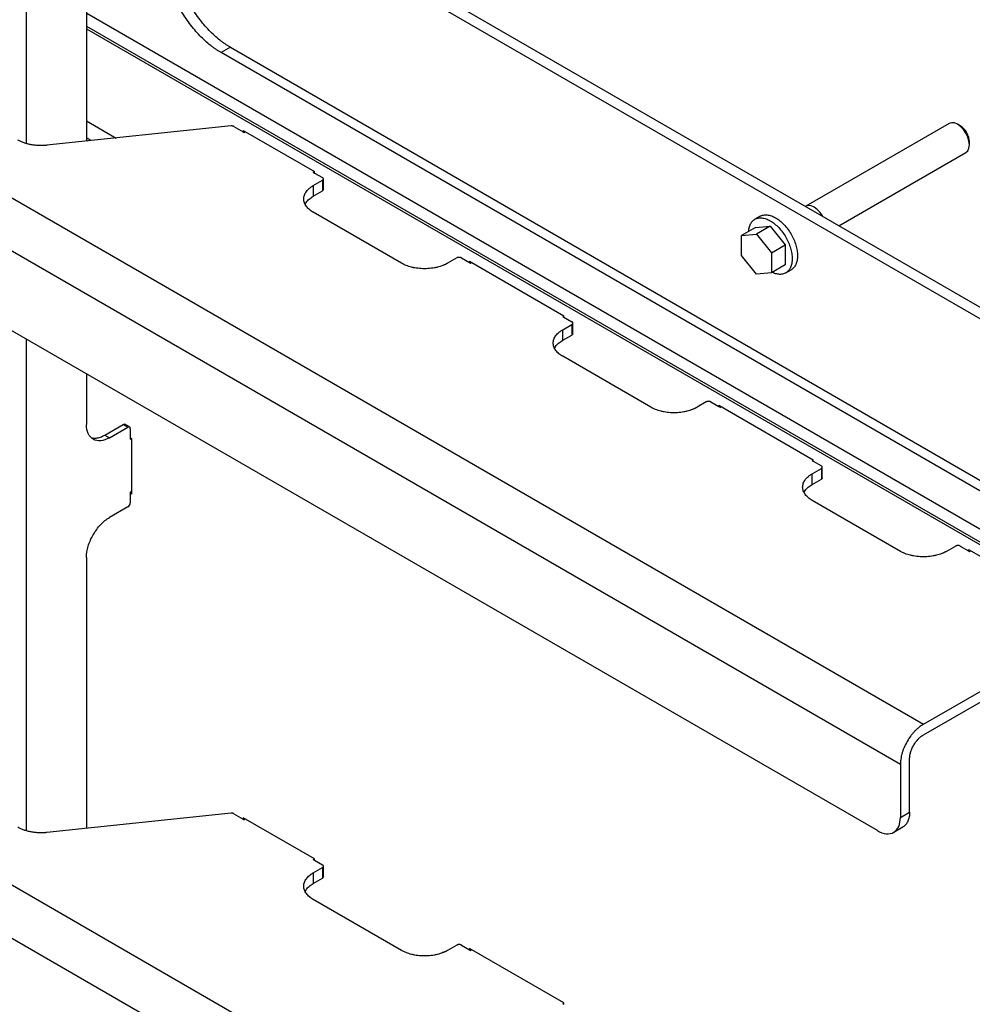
# Model space of a CAD drawing. Header units: millimetres. Extents: x -3787 to 418, y -511 to 3927.
# Tile 79 of 87: x -38 to 255, y 2673 to 2975. Entities that reach past the tile are written whole.
import ezdxf

# ---------------------------------------------------------------- set-up
doc = ezdxf.new("R2010")
doc.units = ezdxf.units.MM

msp = doc.modelspace()

# ---------------------------------------------------------------- linework, layer by layer
at = {"color": 7, "linetype": 'Continuous', "lineweight": 25}
for p, q in [((-409.39, 3133.9), (239.73, 2759.17)), ((-416.46, 3121.65), (232.66, 2746.92)), ((225.59, 2726.51), (-409.39, 3093.08)), ((282.87, 2872.25), (-33.71, 3055.01)), ((-33.71, 3051.58), (282.87, 2868.82)), ((-17.3, 2980.22), (-17.3, 2938.15)), ((-17.21, 2977.41), (282.87, 2804.18)), ((-17.3, 2972.66), (282.87, 2799.37)), ((26.89, 2966.95), (24.07, 2965.32)), ((282.87, 2815.91), (24.07, 2965.32)), ((26.89, 2966.95), (282.87, 2819.18)), ((-17.3, 2944.4), (-8.14, 2939.11)), ((27.09, 2942.81), (-29.47, 2936.87)), ((27.97, 2942.65), (30.79, 2941.02)), ((30.79, 2941.43), (52.71, 2928.78)), ((30.79, 2941.43), (30.79, 2941.02)), ((30.79, 2941.02), (31.14, 2940.82)), ((31.14, 2940.82), (31.49, 2941.03)), ((247.62, 2943.57), (203.59, 2918.15)), ((251.05, 2942.83), (250.2, 2943.32)), ((-17.3, 2938.44), (-16.87, 2938.2)), ((253.84, 2937.01), (253.84, 2937.99)), ((213.77, 2912.14), (252.77, 2934.65)), ((52.35, 2928.58), (52.7, 2928.78)), ((52.35, 2928.58), (52.71, 2928.37)), ((52.71, 2928.37), (52.71, 2928.78)), ((52.35, 2924.49), (55.18, 2926.13)), ((52.71, 2928.37), (55.18, 2926.94)), ((55.18, 2926.13), (55.18, 2922.86)), ((55.47, 2923.27), (55.47, 2926.54)), ((-409.39, 2922.96), (239.73, 2548.23)), ((52.35, 2924.49), (52.35, 2921.23)), ((52.35, 2921.23), (55.18, 2922.86)), ((79.46, 2900.68), (52.35, 2916.33)), ((189.59, 2915.09), (187.96, 2914.15)), ((-416.46, 2910.72), (232.66, 2535.98)), ((188.11, 2911.65), (183.87, 2909.2)), ((188.11, 2911.65), (192.71, 2912.06)), ((192.71, 2912.06), (188.47, 2909.61)), ((192.71, 2912.06), (197.31, 2906.34)), ((183.87, 2909.2), (188.47, 2909.61)), ((183.87, 2903.07), (183.87, 2909.2)), ((188.47, 2909.61), (193.06, 2903.89)), ((193.06, 2903.89), (197.31, 2906.34)), ((197.31, 2906.34), (197.31, 2900.21)), ((96.43, 2902.31), (93.6, 2900.68)), ((97.84, 2902.31), (100.32, 2900.88)), ((188.47, 2897.35), (183.87, 2903.07)), ((193.06, 2903.89), (193.06, 2897.76)), ((100.32, 2901.29), (129.31, 2884.55)), ((100.32, 2901.29), (100.32, 2900.88)), ((100.32, 2900.88), (100.67, 2900.68)), ((100.67, 2900.68), (101.02, 2900.89)), ((197.31, 2900.21), (193.06, 2897.76)), ((197.46, 2897.7), (199.09, 2898.64)), ((193.06, 2897.76), (188.47, 2897.35)), ((128.95, 2884.35), (129.31, 2884.56)), ((128.95, 2884.35), (129.31, 2884.15)), ((129.31, 2884.15), (129.31, 2884.55)), ((129.31, 2884.15), (131.78, 2882.72)), ((128.95, 2880.27), (131.78, 2881.9)), ((128.95, 2877.01), (128.95, 2880.27)), ((131.78, 2881.9), (131.78, 2878.64)), ((132.07, 2879.05), (132.07, 2882.31)), ((128.95, 2877.01), (131.78, 2878.64)), ((156.06, 2856.46), (128.95, 2872.11)), ((-17.3, 2866.73), (-17.3, 2851.2)), ((173.03, 2858.09), (170.2, 2856.46)), ((174.44, 2858.09), (176.92, 2856.66)), ((176.92, 2857.07), (205.91, 2840.33)), ((176.92, 2857.07), (176.92, 2856.66)), ((176.92, 2856.66), (177.27, 2856.46)), ((177.27, 2856.46), (177.63, 2856.66)), ((-11.64, 2847.94), (-5.99, 2851.2)), ((-10.23, 2847.12), (-4.57, 2850.39)), ((-5.99, 2851.2), (-4.57, 2850.39)), ((-4.07, 2850.44), (-5.49, 2851.25)), ((-3.87, 2849.98), (-3.87, 2847.12)), ((-11.64, 2847.94), (-10.23, 2847.12)), ((-3.87, 2847.12), (-3.51, 2846.92)), ((-3.87, 2847.12), (-3.87, 2846.71)), ((-3.87, 2846.71), (-3.51, 2846.92)), ((-3.51, 2846.92), (-3.51, 2829.77)), ((205.56, 2840.13), (205.91, 2840.34)), ((205.56, 2840.13), (205.91, 2839.93)), ((205.91, 2839.93), (205.91, 2840.33)), ((205.91, 2839.93), (208.38, 2838.5)), ((208.68, 2834.82), (208.68, 2838.09)), ((205.56, 2836.05), (208.38, 2837.68)), ((205.56, 2832.78), (205.56, 2836.05)), ((208.38, 2837.68), (208.38, 2834.42)), ((205.56, 2832.78), (208.38, 2834.42)), ((-3.51, 2830.59), (-3.87, 2830.38)), ((-3.87, 2830.38), (-3.87, 2829.97)), ((-3.87, 2829.97), (-3.87, 2827.12)), ((-3.51, 2829.77), (-3.87, 2829.97)), ((-4.57, 2825.89), (-10.23, 2822.62)), ((232.66, 2812.24), (205.56, 2827.89)), ((249.63, 2813.87), (246.8, 2812.24)), ((251.05, 2813.87), (253.52, 2812.44)), ((253.52, 2812.85), (280.04, 2797.54)), ((253.52, 2812.85), (253.52, 2812.44)), ((253.52, 2812.44), (253.87, 2812.24)), ((253.87, 2812.24), (254.23, 2812.44)), ((-17.3, 2810.38), (-17.3, 2727.21)), ((239.73, 2759.17), (282.87, 2784.07)), ((239.73, 2755.9), (282.87, 2780.81)), ((235.49, 2732.23), (235.49, 2748.56)), ((232.66, 2746.92), (232.66, 2730.59)), ((232.66, 2730.59), (235.49, 2732.23)), ((27.09, 2731.87), (-29.47, 2725.93)), ((27.97, 2731.71), (30.79, 2730.08)), ((52.71, 2717.84), (30.79, 2730.49)), ((30.79, 2730.49), (30.79, 2730.08)), ((30.79, 2730.08), (31.14, 2729.88)), ((31.49, 2730.09), (31.14, 2729.88)), ((230.59, 2726.01), (233.42, 2727.65)), ((52.35, 2717.64), (52.69, 2717.84)), ((52.35, 2717.64), (52.71, 2717.43)), ((52.71, 2717.43), (52.71, 2717.84)), ((52.71, 2717.43), (55.18, 2716)), ((52.35, 2713.55), (55.18, 2715.19)), ((55.18, 2715.19), (55.18, 2711.92)), ((55.47, 2712.33), (55.47, 2715.6)), ((52.35, 2713.55), (52.35, 2710.29)), ((52.35, 2710.29), (55.18, 2711.92)), ((79.46, 2689.74), (52.35, 2705.39)), ((96.43, 2691.37), (93.6, 2689.74)), ((97.84, 2691.37), (100.32, 2689.94)), ((129.31, 2673.62), (100.32, 2690.35)), ((100.32, 2690.35), (100.32, 2689.94)), ((100.32, 2689.94), (100.67, 2689.74)), ((101.02, 2689.95), (100.67, 2689.74)), ((128.95, 2673.41), (129.3, 2673.61)), ((128.95, 2673.41), (129.31, 2673.21)), ((129.31, 2673.21), (129.31, 2673.62))]:
    msp.add_line(p, q, dxfattribs=at)
at = {"color": 8, "linetype": 'Continuous', "lineweight": 25}
for p, q in [((-35.69, 2937.42), (-35.69, 3002.27)), ((-17.3, 2973.49), (282.87, 2800.21)), ((-15.88, 2938.3), (-17.3, 2939.12)), ((-35.69, 2726.48), (-35.69, 2877.34))]:
    msp.add_line(p, q, dxfattribs=at)
at = {"color": 7, "linetype": 'Continuous', "lineweight": 25, "flags": 128}
for points in [[(252.77, 2934.65), (252.77, 2934.65), (253.35, 2935.19), (253.72, 2936), (253.84, 2937.01), (253.72, 2938.17), (253.35, 2939.4), (252.77, 2940.6), (252.02, 2941.71), (251.14, 2942.63), (250.2, 2943.32), (249.26, 2943.72), (248.38, 2943.81), (247.62, 2943.57)], [(208.81, 2915.05), (208.74, 2915.18), (207.98, 2916.28), (207.1, 2917.21), (206.16, 2917.9), (205.22, 2918.3), (204.34, 2918.39), (203.59, 2918.15)]]:
    msp.add_lwpolyline(points, dxfattribs=at)
at = {"color": 7, "linetype": 'Continuous', "lineweight": 25}
for points, knots in [([(24.07, 2965.32), (23.95, 2965.39), (23.71, 2965.53), (23.35, 2965.75), (22.99, 2965.98), (22.63, 2966.21), (22.27, 2966.46), (21.91, 2966.71), (21.56, 2966.97), (21.2, 2967.24), (20.4, 2967.86), (19.17, 2968.91), (17.53, 2970.51), (15.92, 2972.28), (14.36, 2974.22), (12.9, 2976.3), (11.54, 2978.5), (10.32, 2980.77), (9.25, 2983.08), (8.34, 2985.4), (7.61, 2987.68), (7.05, 2989.9), (6.74, 2991.61), (6.57, 2992.85), (6.49, 2993.64), (6.43, 2994.42), (6.39, 2995.18), (6.39, 2995.69), (6.39, 2995.94)], [0, 0, 0, 0, 0.012971, 0.025924, 0.038863, 0.051795, 0.064725, 0.077657, 0.090598, 0.103553, 0.116527, 0.178261, 0.240008, 0.304316, 0.368637, 0.434313, 0.500002, 0.565678, 0.631368, 0.695675, 0.759996, 0.82173, 0.883478, 0.906811, 0.930099, 0.953372, 0.976662, 1, 1, 1, 1]), ([(26.89, 2966.95), (26.77, 2967.02), (26.53, 2967.16), (26.17, 2967.38), (25.82, 2967.61), (25.46, 2967.85), (25.1, 2968.09), (24.74, 2968.34), (24.39, 2968.6), (24.03, 2968.87), (23.23, 2969.49), (22, 2970.54), (20.35, 2972.14), (18.75, 2973.91), (17.19, 2975.86), (15.73, 2977.94), (14.37, 2980.13), (13.15, 2982.4), (12.08, 2984.71), (11.17, 2987.03), (10.44, 2989.31), (9.88, 2991.54), (9.57, 2993.25), (9.4, 2994.48), (9.32, 2995.27), (9.26, 2996.05), (9.22, 2996.82), (9.22, 2997.32), (9.22, 2997.57)], [0, 0, 0, 0, 0.012971, 0.025924, 0.038863, 0.051795, 0.064725, 0.077657, 0.090598, 0.103553, 0.116527, 0.178261, 0.240008, 0.304316, 0.368637, 0.434313, 0.500002, 0.565678, 0.631368, 0.695675, 0.759996, 0.82173, 0.883478, 0.906811, 0.930099, 0.953372, 0.976662, 1, 1, 1, 1]), ([(27.97, 2942.65), (27.95, 2942.66), (27.9, 2942.69), (27.82, 2942.72), (27.74, 2942.75), (27.65, 2942.77), (27.54, 2942.8), (27.41, 2942.81), (27.24, 2942.82), (27.14, 2942.81), (27.09, 2942.81)], [0, 0, 0, 0, 0.1008936, 0.2004098, 0.299492, 0.3990961, 0.500163, 0.6673921, 0.8325292, 1, 1, 1, 1]), ([(253.84, 2937.99), (253.8, 2938.44), (253.71, 2939.33), (253.07, 2940.77), (252.14, 2942.05), (251.41, 2942.57), (251.05, 2942.83)], [0, 0, 0, 0, 0.250026, 0.500052, 0.750078, 1, 1, 1, 1]), ([(-29.47, 2936.87), (-29.57, 2936.86), (-29.76, 2936.84), (-30.06, 2936.82), (-30.35, 2936.8), (-30.65, 2936.79), (-30.95, 2936.78), (-31.24, 2936.78), (-31.54, 2936.78), (-32.15, 2936.8), (-33.06, 2936.86), (-34.25, 2937.03), (-35.39, 2937.28), (-36.29, 2937.55), (-36.97, 2937.81), (-37.44, 2938.01), (-37.9, 2938.23), (-38.19, 2938.39), (-38.33, 2938.47)], [0, 0, 0, 0, 0.030888, 0.061696, 0.092451, 0.12318, 0.153911, 0.184671, 0.215487, 0.246387, 0.373173, 0.500013, 0.6268, 0.75364, 0.815329, 0.876807, 0.938291, 1, 1, 1, 1]), ([(55.18, 2926.13), (55.2, 2926.14), (55.24, 2926.17), (55.3, 2926.21), (55.35, 2926.26), (55.41, 2926.32), (55.46, 2926.42), (55.48, 2926.53), (55.46, 2926.65), (55.4, 2926.76), (55.3, 2926.86), (55.22, 2926.92), (55.18, 2926.94)], [0, 0, 0, 0, 0.060259, 0.120021, 0.179824, 0.240208, 0.369998, 0.50013, 0.629921, 0.760053, 0.879943, 1, 1, 1, 1]), ([(52.35, 2916.33), (52.28, 2916.37), (52.14, 2916.46), (51.93, 2916.59), (51.73, 2916.72), (51.54, 2916.86), (51.36, 2917), (51.05, 2917.24), (50.66, 2917.61), (50.22, 2918.12), (49.87, 2918.66), (49.53, 2919.42), (49.35, 2920.41), (49.53, 2921.4), (49.87, 2922.16), (50.22, 2922.7), (50.66, 2923.21), (51.1, 2923.63), (51.54, 2923.97), (51.93, 2924.24), (52.21, 2924.41), (52.35, 2924.49)], [0, 0, 0, 0, 0.019453, 0.038872, 0.058275, 0.077679, 0.097104, 0.116567, 0.178313, 0.240094, 0.304415, 0.368769, 0.500007, 0.631244, 0.695565, 0.75992, 0.821667, 0.883447, 0.922314, 0.961117, 1, 1, 1, 1]), ([(49.88, 2918.78), (49.97, 2918.97), (50.23, 2919.53), (51.05, 2920.38), (51.92, 2920.94), (52.35, 2921.23)], [0, 0, 0, 0, 0.210103, 0.605051, 1, 1, 1, 1]), ([(186.05, 2910.45), (186.07, 2910.72), (186.11, 2911.48), (186.47, 2912.52), (187.09, 2913.51), (187.93, 2914.21), (188.95, 2914.59), (190.12, 2914.63), (191.39, 2914.35), (192.71, 2913.73), (194.03, 2912.82), (195.3, 2911.65), (196.47, 2910.25), (197.49, 2908.69), (198.33, 2907.02), (198.95, 2905.31), (199.35, 2903.62), (199.4, 2902.57), (199.43, 2902.05)], [0, 0, 0, 0, 0.0353184, 0.0996305, 0.1639426, 0.2282547, 0.2925669, 0.356879, 0.4211911, 0.4855032, 0.5498153, 0.6141274, 0.6784395, 0.7427516, 0.8070637, 0.8713758, 0.9356879, 1, 1, 1, 1]), ([(189.59, 2915.09), (189.92, 2915.24), (190.57, 2915.54), (191.75, 2915.57), (193.02, 2915.29), (194.34, 2914.67), (195.66, 2913.76), (196.92, 2912.59), (198.09, 2911.19), (199.12, 2909.63), (199.96, 2907.96), (200.58, 2906.25), (200.98, 2904.55), (201.03, 2903.51), (201.05, 2902.99)], [0, 0, 0, 0, 0.0833018, 0.166638, 0.2499742, 0.3333104, 0.4166466, 0.4999828, 0.583319, 0.6666552, 0.7499914, 0.8333276, 0.9166638, 1, 1, 1, 1]), ([(97.84, 2902.31), (97.82, 2902.33), (97.77, 2902.35), (97.7, 2902.38), (97.62, 2902.41), (97.5, 2902.45), (97.34, 2902.48), (97.13, 2902.49), (96.93, 2902.48), (96.74, 2902.44), (96.57, 2902.39), (96.47, 2902.34), (96.43, 2902.31)], [0, 0, 0, 0, 0.060259, 0.1200207, 0.1798243, 0.2402078, 0.3699983, 0.5001303, 0.629921, 0.7600531, 0.8799433, 1, 1, 1, 1]), ([(199.43, 2902.05), (199.4, 2901.56), (199.35, 2900.57), (198.95, 2899.34), (198.33, 2898.34), (197.49, 2897.65), (196.47, 2897.27), (195.3, 2897.23), (194.22, 2897.44), (193.54, 2897.78), (193.3, 2897.9)], [0, 0, 0, 0, 0.13245, 0.2649, 0.397351, 0.529801, 0.662251, 0.794701, 0.927151, 1, 1, 1, 1]), ([(201.05, 2902.99), (201.03, 2902.5), (200.98, 2901.51), (200.58, 2900.27), (199.95, 2899.31), (199.43, 2898.76), (199.09, 2898.64), (199.09, 2898.64)], [0, 0, 0, 0, 0.249974, 0.499948, 0.749923, 0.999897, 1, 1, 1, 1]), ([(93.6, 2900.68), (93.52, 2900.64), (93.38, 2900.56), (93.15, 2900.44), (92.92, 2900.33), (92.69, 2900.21), (92.44, 2900.11), (92.01, 2899.93), (91.38, 2899.7), (90.49, 2899.45), (89.56, 2899.25), (88.24, 2899.05), (86.53, 2898.95), (84.81, 2899.05), (83.5, 2899.25), (82.56, 2899.45), (81.68, 2899.7), (80.95, 2899.96), (80.36, 2900.21), (79.89, 2900.44), (79.6, 2900.6), (79.46, 2900.68)], [0, 0, 0, 0, 0.019453, 0.038872, 0.058275, 0.077679, 0.097104, 0.116567, 0.178313, 0.240094, 0.304415, 0.368769, 0.500007, 0.631244, 0.695565, 0.75992, 0.821667, 0.883447, 0.922314, 0.961117, 1, 1, 1, 1]), ([(128.95, 2872.11), (128.88, 2872.15), (128.74, 2872.23), (128.53, 2872.36), (128.33, 2872.5), (128.14, 2872.63), (127.96, 2872.77), (127.65, 2873.02), (127.26, 2873.39), (126.83, 2873.9), (126.48, 2874.44), (126.13, 2875.2), (125.95, 2876.19), (126.13, 2877.18), (126.48, 2877.94), (126.83, 2878.48), (127.26, 2878.99), (127.71, 2879.41), (128.14, 2879.75), (128.53, 2880.02), (128.81, 2880.19), (128.95, 2880.27)], [0, 0, 0, 0, 0.019453, 0.038872, 0.058275, 0.077679, 0.097104, 0.116567, 0.178313, 0.240094, 0.304415, 0.368769, 0.500007, 0.631244, 0.695565, 0.75992, 0.821667, 0.883447, 0.922314, 0.961117, 1, 1, 1, 1]), ([(131.78, 2881.9), (131.8, 2881.92), (131.85, 2881.94), (131.9, 2881.99), (131.95, 2882.03), (132.01, 2882.1), (132.06, 2882.19), (132.08, 2882.31), (132.06, 2882.43), (132, 2882.54), (131.91, 2882.64), (131.82, 2882.69), (131.78, 2882.72)], [0, 0, 0, 0, 0.060259, 0.120021, 0.179824, 0.240208, 0.369998, 0.50013, 0.629921, 0.760053, 0.879943, 1, 1, 1, 1]), ([(126.48, 2874.56), (126.57, 2874.75), (126.84, 2875.31), (127.65, 2876.16), (128.52, 2876.72), (128.95, 2877.01)], [0, 0, 0, 0, 0.210103, 0.605051, 1, 1, 1, 1]), ([(170.2, 2856.46), (170.13, 2856.42), (169.98, 2856.34), (169.76, 2856.22), (169.53, 2856.1), (169.29, 2855.99), (169.05, 2855.89), (168.62, 2855.71), (167.98, 2855.48), (167.1, 2855.23), (166.16, 2855.03), (164.84, 2854.83), (163.13, 2854.73), (161.42, 2854.83), (160.1, 2855.03), (159.16, 2855.23), (158.28, 2855.48), (157.56, 2855.74), (156.97, 2855.99), (156.5, 2856.21), (156.2, 2856.38), (156.06, 2856.46)], [0, 0, 0, 0, 0.019453, 0.038872, 0.058275, 0.077679, 0.097104, 0.116567, 0.178313, 0.240094, 0.304415, 0.368769, 0.500007, 0.631244, 0.695565, 0.75992, 0.821667, 0.883447, 0.922314, 0.961117, 1, 1, 1, 1]), ([(174.44, 2858.09), (174.42, 2858.1), (174.37, 2858.13), (174.3, 2858.16), (174.22, 2858.19), (174.1, 2858.22), (173.94, 2858.25), (173.74, 2858.27), (173.53, 2858.25), (173.34, 2858.22), (173.17, 2858.17), (173.08, 2858.12), (173.03, 2858.09)], [0, 0, 0, 0, 0.060259, 0.1200207, 0.1798243, 0.2402078, 0.3699983, 0.5001303, 0.629921, 0.7600531, 0.8799433, 1, 1, 1, 1]), ([(-10.23, 2847.12), (-11.16, 2846.59), (-12.08, 2846.26), (-13.79, 2846.1), (-14.58, 2846.25), (-15.88, 2847), (-16.41, 2847.61), (-17.12, 2849.17), (-17.3, 2850.14), (-17.3, 2851.2)], [0, 0, 0, 0, 0.25, 0.25, 0.5, 0.5, 0.75, 0.75, 1, 1, 1, 1]), ([(-5.99, 2851.2), (-5.89, 2851.25), (-5.71, 2851.33), (-5.56, 2851.28), (-5.49, 2851.25)], [0, 0, 0, 0, 0.500051, 1, 1, 1, 1]), ([(-3.87, 2849.98), (-3.87, 2850.19), (-3.94, 2850.36), (-4.2, 2850.51), (-4.39, 2850.49), (-4.57, 2850.39)], [0, 0, 0, 0, 0.5, 0.5, 1, 1, 1, 1]), ([(-15.87, 2847.15), (-15.77, 2847.12), (-15.32, 2846.93), (-14.36, 2846.96), (-13.03, 2847.22), (-12.11, 2847.7), (-11.64, 2847.94)], [0, 0, 0, 0, 0.083846, 0.389231, 0.694615, 1, 1, 1, 1]), ([(208.38, 2837.68), (208.41, 2837.7), (208.45, 2837.72), (208.51, 2837.77), (208.55, 2837.81), (208.61, 2837.88), (208.66, 2837.97), (208.68, 2838.09), (208.66, 2838.21), (208.6, 2838.32), (208.51, 2838.42), (208.43, 2838.47), (208.38, 2838.5)], [0, 0, 0, 0, 0.060259, 0.1200207, 0.1798243, 0.2402078, 0.3699983, 0.5001303, 0.629921, 0.7600531, 0.8799433, 1, 1, 1, 1]), ([(205.56, 2827.89), (205.48, 2827.93), (205.34, 2828.01), (205.14, 2828.14), (204.94, 2828.27), (204.75, 2828.41), (204.56, 2828.55), (204.26, 2828.8), (203.86, 2829.17), (203.43, 2829.68), (203.08, 2830.22), (202.73, 2830.98), (202.56, 2831.97), (202.73, 2832.96), (203.08, 2833.72), (203.43, 2834.26), (203.86, 2834.77), (204.31, 2835.18), (204.74, 2835.52), (205.13, 2835.8), (205.41, 2835.96), (205.56, 2836.05)], [0, 0, 0, 0, 0.019453, 0.038872, 0.058275, 0.077679, 0.097104, 0.116567, 0.178313, 0.240094, 0.304415, 0.368769, 0.500007, 0.631244, 0.695565, 0.75992, 0.821667, 0.883447, 0.922314, 0.961117, 1, 1, 1, 1]), ([(203.09, 2830.33), (203.18, 2830.53), (203.44, 2831.09), (204.26, 2831.93), (205.12, 2832.5), (205.56, 2832.78)], [0, 0, 0, 0, 0.210103, 0.605051, 1, 1, 1, 1]), ([(-4.57, 2825.89), (-4.39, 2826), (-4.2, 2826.19), (-3.94, 2826.64), (-3.87, 2826.9), (-3.87, 2827.12)], [0, 0, 0, 0, 0.5, 0.5, 1, 1, 1, 1]), ([(-17.3, 2810.38), (-17.3, 2811.45), (-17.12, 2812.62), (-16.41, 2815), (-15.88, 2816.21), (-14.58, 2818.48), (-13.79, 2819.54), (-12.08, 2821.34), (-11.16, 2822.09), (-10.23, 2822.62)], [0, 0, 0, 0, 0.25, 0.25, 0.5, 0.5, 0.75, 0.75, 1, 1, 1, 1]), ([(251.05, 2813.87), (251.02, 2813.88), (250.98, 2813.91), (250.9, 2813.94), (250.82, 2813.97), (250.7, 2814), (250.54, 2814.03), (250.34, 2814.04), (250.13, 2814.03), (249.94, 2814), (249.77, 2813.94), (249.68, 2813.89), (249.63, 2813.87)], [0, 0, 0, 0, 0.060259, 0.120021, 0.179824, 0.240208, 0.369998, 0.50013, 0.629921, 0.760053, 0.879943, 1, 1, 1, 1]), ([(246.8, 2812.24), (246.73, 2812.2), (246.59, 2812.11), (246.36, 2812), (246.13, 2811.88), (245.89, 2811.77), (245.65, 2811.66), (245.22, 2811.49), (244.58, 2811.26), (243.7, 2811.01), (242.76, 2810.81), (241.45, 2810.61), (239.73, 2810.51), (238.02, 2810.61), (236.7, 2810.81), (235.77, 2811.01), (234.88, 2811.26), (234.16, 2811.52), (233.57, 2811.77), (233.1, 2811.99), (232.81, 2812.16), (232.66, 2812.24)], [0, 0, 0, 0, 0.019453, 0.038872, 0.058275, 0.077679, 0.097104, 0.116567, 0.178313, 0.240094, 0.304415, 0.368769, 0.500007, 0.631244, 0.695565, 0.75992, 0.821667, 0.883447, 0.922314, 0.961117, 1, 1, 1, 1]), ([(239.73, 2759.17), (239.66, 2759.13), (239.52, 2759.04), (239.3, 2758.91), (239.09, 2758.77), (238.87, 2758.61), (238.66, 2758.46), (238.29, 2758.17), (237.78, 2757.74), (237.12, 2757.1), (236.47, 2756.39), (235.64, 2755.35), (234.7, 2753.91), (233.93, 2752.38), (233.44, 2751.14), (233.15, 2750.23), (232.93, 2749.34), (232.79, 2748.58), (232.71, 2747.95), (232.67, 2747.43), (232.66, 2747.09), (232.66, 2746.92)], [0, 0, 0, 0, 0.019453, 0.038872, 0.058275, 0.077679, 0.097104, 0.116567, 0.178313, 0.240094, 0.304415, 0.368769, 0.500007, 0.631244, 0.695565, 0.75992, 0.821667, 0.883447, 0.922314, 0.961117, 1, 1, 1, 1]), ([(235.49, 2748.56), (235.49, 2748.62), (235.49, 2748.74), (235.5, 2748.92), (235.51, 2749.11), (235.53, 2749.3), (235.57, 2749.59), (235.65, 2750), (235.78, 2750.54), (235.96, 2751.08), (236.25, 2751.83), (236.71, 2752.75), (237.28, 2753.61), (237.78, 2754.23), (238.16, 2754.66), (238.56, 2755.04), (238.91, 2755.34), (239.22, 2755.57), (239.47, 2755.75), (239.65, 2755.85), (239.73, 2755.9)], [0, 0, 0, 0, 0.023335, 0.046628, 0.06991, 0.093212, 0.116565, 0.178301, 0.240092, 0.304402, 0.368768, 0.500006, 0.631244, 0.695553, 0.759919, 0.821655, 0.883446, 0.922309, 0.961112, 1, 1, 1, 1]), ([(235.49, 2732.23), (235.46, 2731.71), (235.41, 2730.67), (234.99, 2729.36), (234.32, 2728.35), (233.78, 2727.78), (233.42, 2727.65), (233.42, 2727.65)], [0, 0, 0, 0, 0.249974, 0.499948, 0.749923, 0.999897, 1, 1, 1, 1]), ([(27.97, 2731.71), (27.95, 2731.72), (27.9, 2731.75), (27.82, 2731.78), (27.74, 2731.81), (27.65, 2731.83), (27.54, 2731.86), (27.41, 2731.87), (27.24, 2731.88), (27.14, 2731.87), (27.09, 2731.87)], [0, 0, 0, 0, 0.100894, 0.20041, 0.299492, 0.399096, 0.500163, 0.667392, 0.832529, 1, 1, 1, 1]), ([(225.59, 2726.51), (226.52, 2725.97), (227.44, 2725.65), (229.15, 2725.48), (229.94, 2725.64), (231.25, 2726.39), (231.77, 2727), (232.48, 2728.56), (232.66, 2729.52), (232.66, 2730.59)], [0, 0, 0, 0, 0.25, 0.25, 0.5, 0.5, 0.75, 0.75, 1, 1, 1, 1]), ([(-29.47, 2725.93), (-29.57, 2725.92), (-29.76, 2725.9), (-30.06, 2725.88), (-30.35, 2725.86), (-30.65, 2725.85), (-30.95, 2725.84), (-31.24, 2725.84), (-31.54, 2725.84), (-32.15, 2725.86), (-33.06, 2725.92), (-34.25, 2726.09), (-35.39, 2726.34), (-36.29, 2726.62), (-36.97, 2726.87), (-37.44, 2727.07), (-37.9, 2727.29), (-38.19, 2727.45), (-38.33, 2727.53)], [0, 0, 0, 0, 0.030888, 0.061696, 0.092451, 0.12318, 0.153911, 0.184671, 0.215487, 0.246387, 0.373173, 0.500013, 0.6268, 0.75364, 0.815329, 0.876807, 0.938291, 1, 1, 1, 1]), ([(55.18, 2715.19), (55.2, 2715.2), (55.24, 2715.23), (55.3, 2715.27), (55.35, 2715.32), (55.41, 2715.38), (55.46, 2715.48), (55.48, 2715.59), (55.46, 2715.71), (55.4, 2715.82), (55.3, 2715.92), (55.22, 2715.98), (55.18, 2716)], [0, 0, 0, 0, 0.060259, 0.120021, 0.179824, 0.240208, 0.369998, 0.50013, 0.629921, 0.760053, 0.879943, 1, 1, 1, 1]), ([(52.35, 2705.39), (52.28, 2705.43), (52.14, 2705.52), (51.93, 2705.65), (51.73, 2705.78), (51.54, 2705.92), (51.36, 2706.06), (51.05, 2706.3), (50.66, 2706.67), (50.22, 2707.18), (49.87, 2707.72), (49.53, 2708.48), (49.35, 2709.47), (49.53, 2710.46), (49.87, 2711.22), (50.22, 2711.76), (50.66, 2712.27), (51.1, 2712.69), (51.54, 2713.03), (51.93, 2713.3), (52.21, 2713.47), (52.35, 2713.55)], [0, 0, 0, 0, 0.019453, 0.038872, 0.058275, 0.077679, 0.097104, 0.116567, 0.178313, 0.240094, 0.304415, 0.368769, 0.500007, 0.631244, 0.695565, 0.75992, 0.821667, 0.883447, 0.922314, 0.961117, 1, 1, 1, 1]), ([(49.88, 2707.84), (49.97, 2708.03), (50.23, 2708.59), (51.05, 2709.44), (51.92, 2710), (52.35, 2710.29)], [0, 0, 0, 0, 0.2101026, 0.6050513, 1, 1, 1, 1]), ([(97.84, 2691.37), (97.82, 2691.39), (97.77, 2691.41), (97.7, 2691.44), (97.62, 2691.47), (97.5, 2691.51), (97.34, 2691.54), (97.13, 2691.55), (96.93, 2691.54), (96.74, 2691.5), (96.57, 2691.45), (96.47, 2691.4), (96.43, 2691.37)], [0, 0, 0, 0, 0.060259, 0.1200207, 0.1798243, 0.2402078, 0.3699983, 0.5001303, 0.629921, 0.7600531, 0.8799433, 1, 1, 1, 1]), ([(93.6, 2689.74), (93.52, 2689.7), (93.38, 2689.62), (93.15, 2689.5), (92.92, 2689.39), (92.69, 2689.27), (92.44, 2689.17), (92.01, 2688.99), (91.38, 2688.76), (90.49, 2688.51), (89.56, 2688.31), (88.24, 2688.11), (86.53, 2688.01), (84.81, 2688.11), (83.5, 2688.31), (82.56, 2688.51), (81.68, 2688.76), (80.95, 2689.02), (80.36, 2689.27), (79.89, 2689.5), (79.6, 2689.66), (79.46, 2689.74)], [0, 0, 0, 0, 0.019453, 0.038872, 0.058275, 0.077679, 0.097104, 0.116567, 0.178313, 0.240094, 0.304415, 0.368769, 0.500007, 0.631244, 0.695565, 0.75992, 0.821667, 0.883447, 0.922314, 0.961117, 1, 1, 1, 1])]:
    msp.add_open_spline(points, degree=3, knots=knots, dxfattribs=at)
for points in [[(55.47, 2923.27), (55.47, 2923.12), (55.36, 2922.97), (55.18, 2922.86)], [(132.07, 2879.05), (132.07, 2878.9), (131.97, 2878.74), (131.78, 2878.64)], [(208.68, 2834.82), (208.68, 2834.67), (208.57, 2834.52), (208.38, 2834.42)], [(55.47, 2712.33), (55.47, 2712.18), (55.36, 2712.03), (55.18, 2711.92)]]:
    msp.add_open_spline(points, degree=3, dxfattribs=at)

doc.saveas('drawing.dxf')
